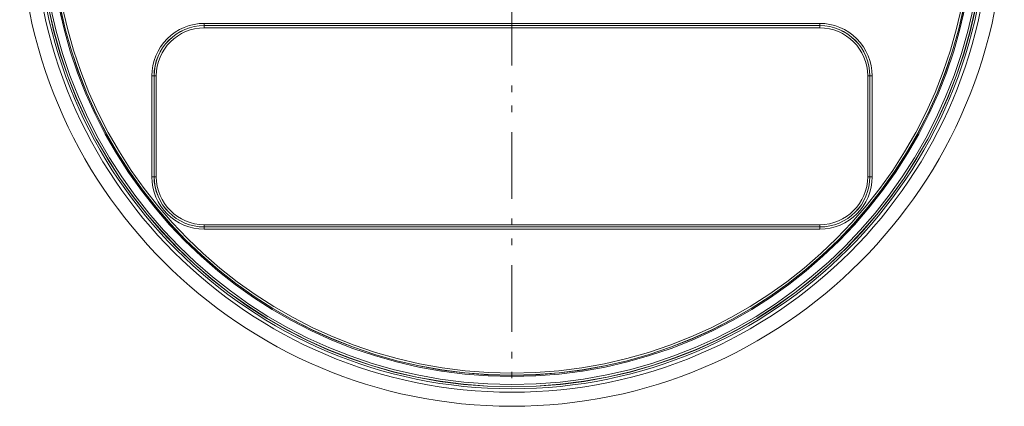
# Model space of a CAD drawing. Header units: inches. Extents: x 0 to 210, y -297 to 0.
# Tile 70 of 76: x 78 to 122, y -102 to -85. Entities that reach past the tile are written whole.
import ezdxf

# ---------------------------------------------------------------- set-up
doc = ezdxf.new("R2010")
doc.units = ezdxf.units.IN
doc.header["$MEASUREMENT"] = 0
doc.linetypes.add('AI-Linetype-2', pattern=[5.940002, 2.970001, -0.891, 0.297, -0.594, 0.297, -0.891])
doc.layers.add('Lag 4', color=7, linetype='Continuous')

msp = doc.modelspace()

# ---------------------------------------------------------------- linework, layer by layer
at = {"layer": 'Lag 4', "color": 7, "linetype": 'AI-Linetype-2', "lineweight": 9, "true_color": 0xffffff}
msp.add_lwpolyline([(100.034, -83.819), (100.034, -101.103)], dxfattribs=at)
at = {"layer": 'Lag 4', "color": 7, "lineweight": 9, "true_color": 0xffffff}
for points in [[(86.284, -85.101), (86.284, -84.901)], [(86.284, -84.901), (113.784, -84.901)], [(113.784, -85.101), (113.784, -84.901)], [(86.284, -85.001), (113.784, -85.001)], [(86.284, -85.002), (113.784, -85.002)], [(86.284, -85.101), (113.784, -85.101)], [(83.939, -91.746), (83.939, -87.246)], [(83.939, -87.246), (84.14, -87.246)], [(84.039, -91.746), (84.039, -87.246)], [(84.04, -91.746), (84.04, -87.246)], [(84.14, -91.746), (84.14, -87.246)], [(115.929, -87.246), (116.129, -87.246)], [(115.929, -87.246), (115.929, -91.746)], [(116.029, -87.246), (116.029, -91.746)], [(116.029, -87.246), (116.029, -91.746)], [(116.129, -87.246), (116.129, -91.746)], [(83.939, -91.746), (84.14, -91.746)], [(115.929, -91.746), (116.129, -91.746)], [(86.284, -94.091), (86.284, -93.891)], [(113.784, -93.891), (86.284, -93.891)], [(113.784, -93.99), (86.284, -93.99)], [(113.784, -93.991), (86.284, -93.991)], [(113.784, -94.091), (86.284, -94.091)], [(113.784, -94.091), (113.784, -93.891)]]:
    msp.add_lwpolyline(points, dxfattribs=at)
for points in [[(122.034, -79.996), (122.034, -67.846), (112.185, -57.996), (100.034, -57.996), (87.884, -57.996), (78.034, -67.846), (78.034, -79.996), (78.034, -92.146), (87.884, -101.996), (100.034, -101.996), (112.185, -101.996), (122.034, -92.146), (122.034, -79.996)], [(121.407, -79.996), (121.407, -68.192), (111.838, -58.624), (100.034, -58.624), (88.231, -58.624), (78.662, -68.192), (78.662, -79.996), (78.662, -91.8), (88.231, -101.368), (100.034, -101.368), (111.838, -101.368), (121.407, -91.8), (121.407, -79.996)], [(121.254, -79.996), (121.254, -68.276), (111.754, -58.776), (100.034, -58.776), (88.315, -58.776), (78.814, -68.276), (78.814, -79.996), (78.814, -91.716), (88.315, -101.216), (100.034, -101.216), (111.754, -101.216), (121.254, -91.716), (121.254, -79.996)], [(121.169, -79.996), (121.169, -68.324), (111.707, -58.861), (100.034, -58.861), (88.362, -58.861), (78.9, -68.324), (78.9, -79.996), (78.9, -91.668), (88.362, -101.131), (100.034, -101.131), (111.707, -101.131), (121.169, -91.668), (121.169, -79.996)], [(121.16, -79.996), (121.16, -68.329), (111.702, -58.87), (100.034, -58.87), (88.367, -58.87), (78.909, -68.329), (78.909, -79.996), (78.909, -91.663), (88.367, -101.122), (100.034, -101.122), (111.702, -101.122), (121.16, -91.663), (121.16, -79.996)], [(121.063, -79.996), (121.063, -68.382), (111.648, -58.967), (100.034, -58.967), (88.42, -58.967), (79.005, -68.382), (79.005, -79.996), (79.005, -91.61), (88.42, -101.025), (100.034, -101.025), (111.648, -101.025), (121.063, -91.61), (121.063, -79.996)], [(120.703, -79.996), (120.703, -68.581), (111.449, -59.328), (100.034, -59.328), (88.619, -59.328), (79.366, -68.581), (79.366, -79.996), (79.366, -91.411), (88.619, -100.664), (100.034, -100.664), (111.449, -100.664), (120.703, -91.411), (120.703, -79.996)], [(120.653, -79.996), (120.653, -68.608), (111.422, -59.377), (100.034, -59.377), (88.647, -59.377), (79.415, -68.608), (79.415, -79.996), (79.415, -91.384), (88.647, -100.615), (100.034, -100.615), (111.422, -100.615), (120.653, -91.384), (120.653, -79.996)], [(120.649, -79.996), (120.649, -68.611), (111.419, -59.381), (100.034, -59.381), (88.649, -59.381), (79.42, -68.611), (79.42, -79.996), (79.42, -91.381), (88.649, -100.611), (100.034, -100.611), (111.419, -100.611), (120.649, -91.381), (120.649, -79.996)], [(120.55, -79.996), (120.55, -68.665), (111.365, -59.48), (100.034, -59.48), (88.704, -59.48), (79.518, -68.665), (79.518, -79.996), (79.518, -91.327), (88.704, -100.512), (100.034, -100.512), (111.365, -100.512), (120.55, -91.327), (120.55, -79.996)]]:
    msp.add_open_spline(points, degree=3, knots=[0, 0, 0, 0, 1, 1, 1, 2, 2, 2, 3, 3, 3, 4, 4, 4, 4], dxfattribs=at)
for points in [[(86.284, -84.901), (85.662, -84.901), (85.066, -85.148), (84.626, -85.588)], [(115.442, -85.588), (115.003, -85.148), (114.406, -84.901), (113.784, -84.901)], [(86.284, -85.001), (85.044, -85.001), (84.039, -86.006), (84.039, -87.246)], [(86.284, -85.002), (85.045, -85.002), (84.04, -86.006), (84.04, -87.246)], [(86.284, -85.101), (85.1, -85.101), (84.14, -86.062), (84.14, -87.246)], [(116.029, -87.246), (116.029, -86.006), (115.024, -85.001), (113.784, -85.001)], [(116.029, -87.246), (116.029, -86.006), (115.024, -85.002), (113.784, -85.002)], [(115.929, -87.246), (115.929, -86.062), (114.969, -85.101), (113.784, -85.101)], [(84.626, -85.588), (84.186, -86.028), (83.939, -86.624), (83.939, -87.246)], [(116.129, -87.246), (116.129, -86.624), (115.882, -86.028), (115.442, -85.588)], [(83.939, -91.746), (83.939, -93.041), (84.989, -94.091), (86.284, -94.091)], [(84.039, -91.746), (84.039, -92.986), (85.044, -93.991), (86.284, -93.991)], [(84.04, -91.746), (84.04, -92.986), (85.045, -93.99), (86.284, -93.99)], [(84.14, -91.746), (84.14, -92.93), (85.1, -93.891), (86.284, -93.891)], [(113.784, -94.091), (115.079, -94.091), (116.129, -93.041), (116.129, -91.746)], [(113.784, -93.991), (115.024, -93.991), (116.029, -92.986), (116.029, -91.746)], [(113.784, -93.99), (115.024, -93.99), (116.029, -92.986), (116.029, -91.746)], [(113.784, -93.891), (114.969, -93.891), (115.929, -92.93), (115.929, -91.746)]]:
    msp.add_open_spline(points, degree=3, dxfattribs=at)

doc.saveas('drawing.dxf')
